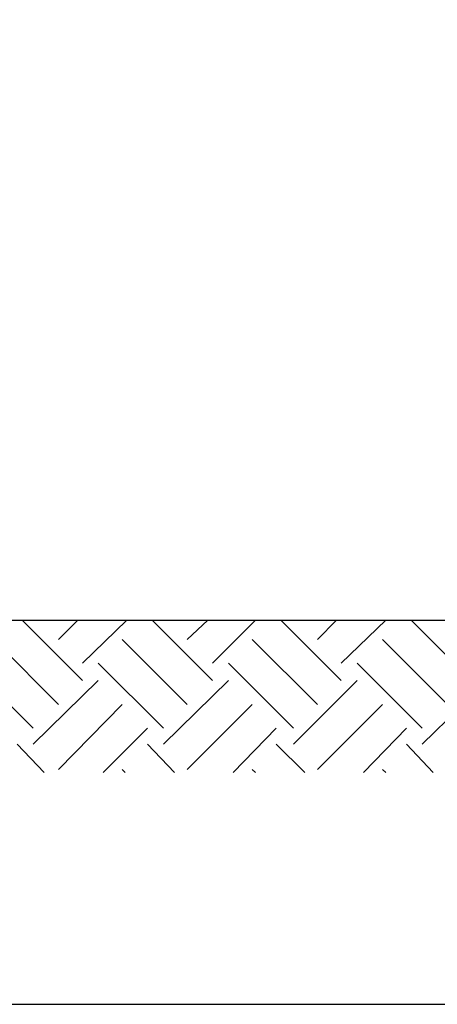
# Model space of a CAD drawing. Header units: millimetres. Extents: x 0 to 420, y 0 to 297.
# Tile 18 of 49: x 292 to 303, y 53 to 79. Entities that reach past the tile are written whole.
import ezdxf

# ---------------------------------------------------------------- set-up
doc = ezdxf.new("R2010")
doc.units = ezdxf.units.MM
doc.layers.add('LINE_000000', color=7, linetype='Continuous')

msp = doc.modelspace()

# ---------------------------------------------------------------- linework, layer by layer
at = {"layer": 'LINE_000000', "lineweight": 30}
msp.add_line((261.197, 62.78), (308.187, 62.78), dxfattribs=at)
at = {"layer": 'LINE_000000', "lineweight": 25}
for p, q in [((292.1, 62.78), (293.709, 61.172)), ((293.074, 62.272), (293.582, 62.78)), ((293.709, 61.637), (294.894, 62.78)), ((295.571, 62.78), (297.18, 61.172)), ((296.503, 62.272), (297.053, 62.78)), ((297.18, 61.637), (298.323, 62.78)), ((299, 62.78), (300.609, 61.172)), ((299.974, 62.272), (300.482, 62.78)), ((300.609, 61.637), (301.794, 62.78)), ((302.472, 62.78), (304.08, 61.172)), ((291.338, 62.272), (293.074, 60.537)), ((294.767, 62.272), (296.503, 60.537)), ((298.238, 62.272), (299.974, 60.537)), ((301.71, 62.272), (303.445, 60.537)), ((290.661, 61.637), (292.396, 59.902)), ((294.132, 61.637), (295.868, 59.902)), ((297.603, 61.637), (299.339, 59.902)), ((301.032, 61.637), (302.768, 59.902)), ((292.396, 59.478), (294.132, 61.172)), ((295.868, 59.478), (297.603, 61.172)), ((299.339, 59.478), (301.032, 61.172)), ((302.768, 59.478), (304.504, 61.172)), ((293.074, 58.801), (294.767, 60.537)), ((296.503, 58.801), (298.238, 60.537)), ((299.974, 58.801), (301.71, 60.537)), ((294.259, 58.716), (295.444, 59.902)), ((297.73, 58.716), (298.873, 59.902)), ((301.202, 58.716), (302.345, 59.902)), ((291.973, 59.478), (292.693, 58.716)), ((295.444, 59.478), (296.164, 58.716)), ((298.873, 59.478), (299.635, 58.716)), ((302.345, 59.478), (303.064, 58.716)), ((294.767, 58.801), (294.852, 58.716)), ((298.238, 58.801), (298.323, 58.716)), ((301.71, 58.801), (301.794, 58.716)), ((265.599, 52.536), (303.784, 52.536))]:
    msp.add_line(p, q, dxfattribs=at)
msp.add_lwpolyline([(263.186, 121.497), (263.186, 62.78), (306.197, 62.78), (306.197, 121.497), (263.186, 121.497)], close=True, dxfattribs=at)

doc.saveas('drawing.dxf')
